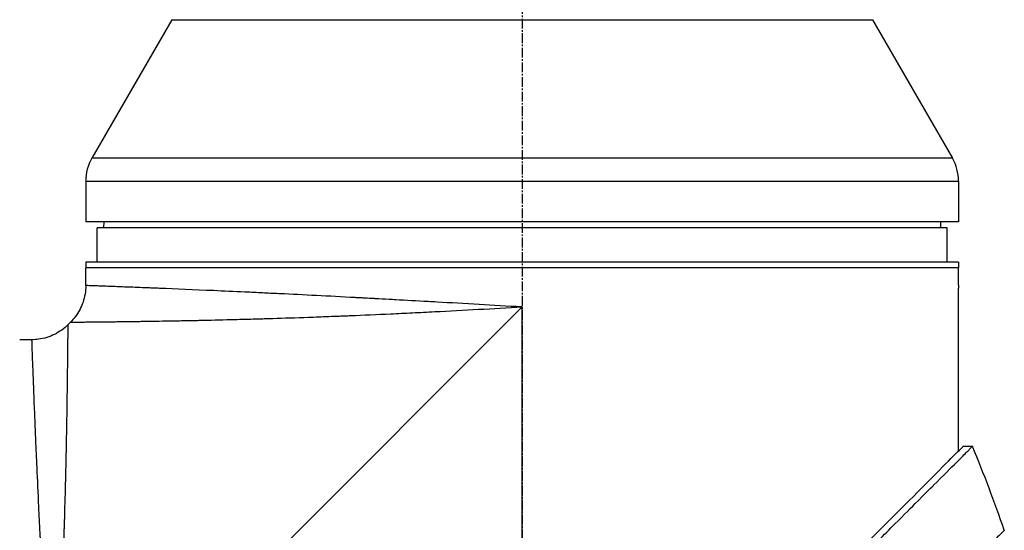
# Model space of a CAD drawing. Header units: millimetres. Extents: x 0 to 4378, y 0 to 2376.
# Tile 10 of 236: x 308 to 479, y 900 to 988. Entities that reach past the tile are written whole.
import ezdxf

# ---------------------------------------------------------------- set-up
doc = ezdxf.new("R2010")
doc.units = ezdxf.units.MM
doc.header["$LTSCALE"] = 0.2
doc.linetypes.add('CENTER2', pattern=[1.125, 0.75, -0.125, 0.125, -0.125])
doc.layers.add('02_Center Line', color=1, linetype='CENTER2')

# ---------------------------------------------------------------- blocks, each defined once
blk = doc.blocks.new('A$C7a2e7851')
for p, q in [((126.49, 328.7), (112.57, 304.59)), ((126.49, 328.7), (248.51, 328.7)), ((248.51, 328.7), (262.43, 304.59)), ((262.43, 304.59), (112.57, 304.59)), ((111.5, 300.59), (263.5, 300.59)), ((111.5, 300.59), (111.5, 293.5)), ((263.5, 300.59), (263.5, 293.5)), ((263.5, 293.5), (111.5, 293.5)), ((114.63, 293.5), (114.61, 292.5)), ((260.37, 293.5), (260.39, 292.5)), ((261.5, 292.5), (113.5, 292.5)), ((113.5, 286.5), (113.5, 292.5)), ((261.5, 286.5), (261.5, 292.5)), ((263.5, 286.5), (111.5, 286.5)), ((111.5, 286.5), (111.5, 285.5)), ((263.5, 286.5), (263.5, 285.5)), ((263.5, 285.5), (111.5, 285.5)), ((111.5, 282.43), (111.5, 285.5)), ((263.5, 285.5), (111.5, 285.5)), ((263.5, 282.5), (263.5, 285.5)), ((263.5, 253.62), (263.5, 282)), ((187.5, 278.7), (105.8, 197)), ((187.5, 197), (187.5, 278.7)), ((108.86, 276.06), (108.44, 275.64)), ((102.07, 273), (100, 273)), ((264.34, 254.45), (265.94, 254.45))]:
    blk.add_line(p, q)
for centre, radius, start, end in [((119.5, 300.59), 8, 150, 180), ((255.5, 300.59), 8, 0, 30), ((25.63, 155.14), 260.02, 19.01, 22.4533)]:
    blk.add_arc(centre, radius, start, end)
for points, knots in [([(111.5, 282.43), (111.5, 281.46), (111.34, 280.47), (110.72, 278.63), (110.25, 277.74), (109.41, 276.65), (109.15, 276.35), (108.86, 276.06)], [0, 0, 0, 0, 0.2916732, 0.2916732, 0.5842531, 0.5842531, 0.7041738, 0.7041738, 0.7041738, 0.7041738]), ([(187.5, 278.7), (184.91, 278.85), (182.42, 278.99), (180.04, 279.13), (177.47, 279.28), (175.02, 279.42), (172.71, 279.55), (172.18, 279.58), (171.66, 279.61), (171.14, 279.63), (169.15, 279.75), (167.27, 279.85), (165.49, 279.95), (165.1, 279.97), (164.71, 279.99), (164.33, 280.01), (163.51, 280.06), (162.71, 280.1), (161.93, 280.14), (161.71, 280.16), (161.49, 280.17), (161.27, 280.18), (160.78, 280.21), (160.3, 280.23), (159.83, 280.26), (159.59, 280.27), (159.36, 280.28), (159.13, 280.29), (159.01, 280.3), (158.9, 280.31), (158.78, 280.31), (158.67, 280.32), (158.59, 280.32), (158.44, 280.33), (153.8, 280.58), (149.42, 280.8), (145.35, 281), (145.28, 281), (145.21, 281), (145.15, 281.01), (144.18, 281.05), (143.23, 281.1), (142.29, 281.14), (141.79, 281.17), (141.29, 281.19), (140.8, 281.22), (140.31, 281.24), (139.82, 281.26), (139.33, 281.28), (139.29, 281.29), (139.25, 281.29), (139.21, 281.29), (137.32, 281.38), (135.48, 281.46), (133.8, 281.54), (130.33, 281.69), (127.17, 281.82), (124.36, 281.94), (124.02, 281.95), (123.67, 281.96), (123.34, 281.98), (123, 281.99), (122.67, 282.01), (122.35, 282.02), (121.71, 282.04), (121.09, 282.07), (120.5, 282.09), (119.44, 282.13), (118.46, 282.17), (117.57, 282.2), (117.48, 282.21), (117.4, 282.21), (117.32, 282.21), (116.37, 282.25), (115.53, 282.28), (114.8, 282.31), (114.44, 282.32), (114.11, 282.33), (113.8, 282.34), (113.5, 282.36), (113.22, 282.37), (112.98, 282.37), (112.49, 282.39), (112.12, 282.41), (111.87, 282.41), (111.63, 282.42), (111.5, 282.43), (111.5, 282.43), (111.5, 282.43), (111.5, 282.43), (111.5, 282.43)], [0, 0, 0, 0, 0.0268593, 0.0268593, 0.0268593, 0.0558825, 0.0558825, 0.0558825, 0.0625, 0.0625, 0.0625, 0.088102, 0.088102, 0.088102, 0.09375, 0.09375, 0.09375, 0.1058986, 0.1058986, 0.1058986, 0.109375, 0.109375, 0.109375, 0.1171875, 0.1171875, 0.1171875, 0.1210938, 0.1210938, 0.1210938, 0.1230469, 0.1230469, 0.1230469, 0.125, 0.125, 0.125, 0.1865064, 0.1865064, 0.1865064, 0.1875, 0.1875, 0.1875, 0.2022042, 0.2022042, 0.2022042, 0.2101236, 0.2101236, 0.2101236, 0.2180828, 0.2180828, 0.2180828, 0.21875, 0.21875, 0.21875, 0.25, 0.25, 0.25, 0.3146789, 0.3146789, 0.3146789, 0.3226569, 0.3226569, 0.3226569, 0.3306082, 0.3306082, 0.3306082, 0.3464266, 0.3464266, 0.3464266, 0.375, 0.375, 0.375, 0.3777022, 0.3777022, 0.3777022, 0.4086235, 0.4086235, 0.4086235, 0.4239943, 0.4239943, 0.4239943, 0.439307, 0.439307, 0.439307, 0.4697627, 0.4697627, 0.4697627, 0.4999997, 0.4999997, 0.4999997, 0.5000048, 0.5000048, 0.5000048, 0.5000048]), ([(263.5, 282.5), (263.5, 282.44), (263.5, 282.39), (263.5, 282.33), (263.5, 282.28), (263.5, 282.23), (263.5, 282.19), (263.5, 282.14), (263.5, 282.11), (263.5, 282.08), (263.5, 282.05), (263.5, 282.02), (263.5, 282.01), (263.5, 282), (263.5, 282), (263.5, 282), (263.5, 282), (263.5, 282), (263.5, 282)], [0, 0, 0, 0, 0.1074687, 0.1074687, 0.1074687, 0.2149373, 0.2149373, 0.2149373, 0.3224073, 0.3224073, 0.3224073, 0.4298784, 0.4298784, 0.4298784, 0.5, 0.5, 0.5, 0.5001155, 0.5001155, 0.5001155, 0.5001155]), ([(108.86, 276.06), (108.86, 276.06), (108.89, 276.07), (108.99, 276.07), (109.03, 276.07), (109.1, 276.07), (109.13, 276.07), (109.18, 276.07), (109.22, 276.07), (109.31, 276.07), (109.38, 276.07), (109.49, 276.07), (109.54, 276.07), (109.61, 276.07), (109.63, 276.07), (109.68, 276.07), (109.71, 276.07), (109.81, 276.07), (109.9, 276.07), (110.06, 276.07), (110.12, 276.08), (110.22, 276.08), (110.26, 276.08), (110.33, 276.08), (110.37, 276.08), (110.53, 276.08), (110.67, 276.08), (110.96, 276.08), (111.12, 276.08), (111.42, 276.09), (111.58, 276.09), (111.92, 276.09), (112.12, 276.09), (113.09, 276.1), (113.98, 276.11), (115.42, 276.13), (115.93, 276.13), (116.76, 276.14), (117.05, 276.15), (117.64, 276.15), (117.97, 276.16), (118.84, 276.17), (119.47, 276.18), (120.47, 276.19), (120.82, 276.2), (121.36, 276.21), (121.63, 276.21), (121.91, 276.21), (122.1, 276.22), (122.21, 276.22), (123.55, 276.24), (124.98, 276.26), (127.43, 276.31), (128.29, 276.32), (129.66, 276.35), (130.14, 276.36), (130.86, 276.37), (131.11, 276.38), (131.49, 276.39), (131.61, 276.39), (131.86, 276.4), (132.02, 276.4), (133.74, 276.44), (135.53, 276.48), (138.52, 276.56), (139.57, 276.58), (141.21, 276.63), (141.77, 276.65), (142.63, 276.67), (143.07, 276.69), (143.51, 276.7), (143.81, 276.71), (143.99, 276.71), (146.01, 276.78), (148.08, 276.84), (151.45, 276.96), (152.62, 277.01), (154.44, 277.08), (155.06, 277.1), (156.01, 277.14), (156.33, 277.15), (156.97, 277.18), (157.34, 277.19), (159.86, 277.3), (162.2, 277.4), (165.88, 277.57), (167.12, 277.63), (169.04, 277.73), (169.68, 277.76), (170.98, 277.82), (171.66, 277.86), (177.35, 278.15), (182.45, 278.43), (187.5, 278.7)], [0, 0, 0, 0, 0.03125, 0.03125, 0.046875, 0.046875, 0.054687, 0.054687, 0.0625, 0.0625, 0.078125, 0.078125, 0.085937, 0.085937, 0.089844, 0.089844, 0.09375, 0.09375, 0.109375, 0.109375, 0.117187, 0.117187, 0.121094, 0.121094, 0.125, 0.125, 0.140625, 0.140625, 0.15625, 0.15625, 0.171875, 0.171875, 0.1875, 0.1875, 0.25, 0.25, 0.28125, 0.28125, 0.296875, 0.296875, 0.3125, 0.3125, 0.34375, 0.34375, 0.359375, 0.359375, 0.367187, 0.371094, 0.371094, 0.375, 0.375, 0.4375, 0.4375, 0.46875, 0.46875, 0.484375, 0.484375, 0.492187, 0.492187, 0.496094, 0.496094, 0.5, 0.5, 0.5625, 0.5625, 0.59375, 0.59375, 0.609375, 0.609375, 0.617187, 0.621094, 0.621094, 0.625, 0.625, 0.6875, 0.6875, 0.71875, 0.71875, 0.734375, 0.734375, 0.742187, 0.742187, 0.75, 0.75, 0.8125, 0.8125, 0.84375, 0.84375, 0.859375, 0.859375, 0.875, 0.875, 1, 1, 1, 1]), ([(108.44, 275.64), (107.75, 274.95), (106.94, 274.37), (105.19, 273.5), (104.24, 273.21), (102.87, 273.03), (102.47, 273), (102.07, 273)], [0, 0, 0, 0, 0.2916732, 0.2916732, 0.5842531, 0.5842531, 0.7041738, 0.7041738, 0.7041738, 0.7041738]), ([(105.8, 197), (105.93, 199.5), (106.07, 202.01), (106.21, 204.53), (106.21, 204.55), (106.21, 204.57), (106.21, 204.59), (106.28, 205.86), (106.35, 207.13), (106.41, 208.39), (106.48, 209.6), (106.53, 210.75), (106.6, 211.99), (106.6, 212.05), (106.61, 212.12), (106.61, 212.19), (106.67, 213.37), (106.73, 214.55), (106.78, 215.69), (106.85, 216.94), (106.9, 218.15), (106.96, 219.34), (106.97, 219.5), (106.97, 219.65), (106.98, 219.8), (107.04, 221.02), (107.09, 222.21), (107.14, 223.38), (107.17, 223.97), (107.19, 224.55), (107.22, 225.12), (107.23, 225.4), (107.24, 225.69), (107.26, 225.97), (107.26, 226.14), (107.27, 226.3), (107.28, 226.47), (107.28, 226.57), (107.29, 226.69), (107.29, 226.81), (107.39, 229.14), (107.47, 231.32), (107.55, 233.36), (107.56, 233.62), (107.57, 233.89), (107.57, 234.15), (107.61, 235.03), (107.64, 235.89), (107.66, 236.71), (107.7, 237.74), (107.73, 238.73), (107.76, 239.68), (107.76, 239.79), (107.77, 239.89), (107.77, 239.99), (107.77, 240.01), (107.77, 240.03), (107.77, 240.05), (107.78, 240.17), (107.78, 240.26), (107.78, 240.41), (107.86, 242.8), (107.92, 244.98), (107.97, 246.97), (108, 247.96), (108.02, 248.9), (108.04, 249.8), (108.06, 250.56), (108.07, 251.28), (108.09, 251.98), (108.09, 252), (108.09, 252.03), (108.09, 252.05), (108.09, 252.15), (108.1, 252.22), (108.1, 252.35), (108.14, 254.16), (108.17, 255.79), (108.2, 257.26), (108.2, 257.48), (108.2, 257.69), (108.21, 257.9), (108.21, 258.11), (108.22, 258.31), (108.22, 258.5), (108.23, 258.92), (108.23, 259.32), (108.24, 259.7), (108.25, 260.52), (108.27, 261.27), (108.28, 261.98), (108.28, 261.99), (108.28, 262), (108.28, 262.01), (108.28, 262.09), (108.28, 262.15), (108.28, 262.25), (108.3, 263.81), (108.32, 265.19), (108.34, 266.4), (108.35, 267.31), (108.36, 268.13), (108.37, 268.86), (108.37, 269.06), (108.37, 269.24), (108.38, 269.43), (108.38, 269.48), (108.38, 269.53), (108.38, 269.57), (108.38, 270.03), (108.39, 270.46), (108.39, 270.88), (108.39, 270.91), (108.39, 270.94), (108.39, 270.97), (108.4, 271.3), (108.4, 271.62), (108.4, 271.92), (108.4, 271.99), (108.4, 272.07), (108.4, 272.14), (108.4, 272.16), (108.41, 272.19), (108.41, 272.22), (108.41, 272.38), (108.41, 272.56), (108.41, 272.73), (108.41, 272.87), (108.41, 273.01), (108.41, 273.15), (108.41, 273.19), (108.41, 273.23), (108.42, 273.26), (108.42, 273.42), (108.42, 273.57), (108.42, 273.71), (108.42, 273.78), (108.42, 273.85), (108.42, 273.91), (108.42, 273.95), (108.42, 273.98), (108.42, 274.01), (108.42, 274.03), (108.42, 274.05), (108.42, 274.07), (108.42, 274.08), (108.42, 274.1), (108.42, 274.11), (108.43, 274.42), (108.43, 274.65), (108.43, 274.83), (108.43, 274.93), (108.43, 275), (108.43, 275.07), (108.43, 275.11), (108.43, 275.14), (108.43, 275.17), (108.43, 275.18), (108.43, 275.2), (108.43, 275.21), (108.43, 275.22), (108.43, 275.23), (108.43, 275.24), (108.43, 275.24), (108.43, 275.25), (108.43, 275.25), (108.44, 275.52), (108.44, 275.64), (108.44, 275.64)], [0, 0, 0, 0, 0.061969, 0.061969, 0.061969, 0.0625, 0.0625, 0.0625, 0.09375, 0.09375, 0.09375, 0.1234255, 0.1234255, 0.1234255, 0.125, 0.125, 0.125, 0.1531538, 0.1531538, 0.1531538, 0.1836029, 0.1836029, 0.1836029, 0.1875, 0.1875, 0.1875, 0.21875, 0.21875, 0.21875, 0.234375, 0.234375, 0.234375, 0.2421875, 0.2421875, 0.2421875, 0.2469884, 0.2469884, 0.2469884, 0.25, 0.25, 0.25, 0.3052191, 0.3052191, 0.3052191, 0.3125, 0.3125, 0.3125, 0.3368038, 0.3368038, 0.3368038, 0.3671875, 0.3671875, 0.3671875, 0.3705126, 0.3705126, 0.3705126, 0.3710938, 0.3710938, 0.3710938, 0.375, 0.375, 0.375, 0.4375, 0.4375, 0.4375, 0.46875, 0.46875, 0.46875, 0.4952139, 0.4952139, 0.4952139, 0.4960938, 0.4960938, 0.4960938, 0.5, 0.5, 0.5, 0.5544796, 0.5544796, 0.5544796, 0.5625, 0.5625, 0.5625, 0.5702519, 0.5702519, 0.5702519, 0.5865122, 0.5865122, 0.5865122, 0.6206238, 0.6206238, 0.6206238, 0.6210938, 0.6210938, 0.6210938, 0.625, 0.625, 0.625, 0.6875, 0.6875, 0.6875, 0.734375, 0.734375, 0.734375, 0.7469686, 0.7469686, 0.7469686, 0.75, 0.75, 0.75, 0.7791382, 0.7791382, 0.7791382, 0.78125, 0.78125, 0.78125, 0.8046875, 0.8046875, 0.8046875, 0.8101255, 0.8101255, 0.8101255, 0.8125, 0.8125, 0.8125, 0.828125, 0.828125, 0.828125, 0.8405244, 0.8405244, 0.8405244, 0.84375, 0.84375, 0.84375, 0.859375, 0.859375, 0.859375, 0.8671875, 0.8671875, 0.8671875, 0.8710938, 0.8710938, 0.8710938, 0.8735646, 0.8735646, 0.8735646, 0.875, 0.875, 0.875, 0.90625, 0.90625, 0.90625, 0.921875, 0.921875, 0.921875, 0.9296875, 0.9296875, 0.9296875, 0.9335938, 0.9335938, 0.9335938, 0.9367093, 0.9367093, 0.9367093, 0.9375, 0.9375, 0.9375, 1, 1, 1, 1]), ([(102.07, 273), (102.07, 273), (102.08, 272.88), (102.09, 272.63), (102.09, 272.39), (102.11, 272.02), (102.12, 271.54), (102.14, 271.06), (102.16, 270.45), (102.19, 269.74), (102.2, 269.37), (102.22, 268.98), (102.23, 268.56), (102.25, 268.13), (102.27, 267.68), (102.29, 267.21), (102.29, 267.12), (102.29, 267.03), (102.3, 266.94), (102.37, 265.07), (102.45, 262.81), (102.56, 260.21), (102.56, 260.11), (102.57, 260), (102.57, 259.9), (102.6, 259.3), (102.62, 258.69), (102.65, 258.06), (102.66, 257.69), (102.68, 257.31), (102.7, 256.93), (102.71, 256.54), (102.73, 256.15), (102.75, 255.75), (102.75, 255.69), (102.75, 255.62), (102.75, 255.55), (102.82, 254.02), (102.89, 252.45), (102.96, 250.74), (103.06, 248.61), (103.16, 246.33), (103.27, 243.92), (103.34, 242.46), (103.41, 240.95), (103.49, 239.4), (103.49, 239.36), (103.49, 239.31), (103.5, 239.26), (103.55, 238.23), (103.6, 237.17), (103.65, 236.09), (103.7, 235.07), (103.76, 234.04), (103.81, 232.98), (103.81, 232.94), (103.81, 232.89), (103.82, 232.84), (103.87, 231.78), (103.93, 230.7), (103.98, 229.6), (104.01, 229.03), (104.04, 228.46), (104.07, 227.88), (104.09, 227.59), (104.1, 227.3), (104.12, 227), (104.13, 226.86), (104.13, 226.71), (104.14, 226.56), (104.15, 226.42), (104.16, 226.24), (104.17, 226.13), (104.17, 225.99), (104.18, 225.85), (104.19, 225.71), (104.29, 223.7), (104.41, 221.51), (104.54, 219.14), (104.61, 217.98), (104.67, 216.79), (104.74, 215.54), (104.78, 214.84), (104.82, 214.12), (104.86, 213.4), (104.89, 212.9), (104.92, 212.39), (104.95, 211.88), (105.08, 209.54), (105.22, 207.08), (105.37, 204.48), (105.5, 202.09), (105.65, 199.6), (105.8, 197)], [0.5000048, 0.5000048, 0.5000048, 0.5000048, 0.5301821, 0.5301821, 0.5301821, 0.560531, 0.560531, 0.560531, 0.5911455, 0.5911455, 0.5911455, 0.6065856, 0.6065856, 0.6065856, 0.6221334, 0.6221334, 0.6221334, 0.625, 0.625, 0.625, 0.6850898, 0.6850898, 0.6850898, 0.6875, 0.6875, 0.6875, 0.7011464, 0.7011464, 0.7011464, 0.7092438, 0.7092438, 0.7092438, 0.7173743, 0.7173743, 0.7173743, 0.71875, 0.71875, 0.71875, 0.7499738, 0.7499738, 0.7499738, 0.7889478, 0.7889478, 0.7889478, 0.8125, 0.8125, 0.8125, 0.8131921, 0.8131921, 0.8131921, 0.8288728, 0.8288728, 0.8288728, 0.84375, 0.84375, 0.84375, 0.8444134, 0.8444134, 0.8444134, 0.859375, 0.859375, 0.859375, 0.8671875, 0.8671875, 0.8671875, 0.8710938, 0.8710938, 0.8710938, 0.8730469, 0.8730469, 0.8730469, 0.8749735, 0.8749735, 0.8749735, 0.8773485, 0.8773485, 0.8773485, 0.9115235, 0.9115235, 0.9115235, 0.9281399, 0.9281399, 0.9281399, 0.9375, 0.9375, 0.9375, 0.9439123, 0.9439123, 0.9439123, 0.973127, 0.973127, 0.973127, 1, 1, 1, 1]), ([(130.05, 118.56), (130.05, 118.56), (130.2, 118.71), (130.38, 118.89), (130.6, 119.12), (130.93, 119.45), (131.36, 119.88), (131.82, 120.35), (132.33, 120.86), (132.78, 121.31), (132.84, 121.36), (132.89, 121.42), (132.94, 121.47), (133.07, 121.6), (133.54, 122.07), (134.62, 123.14), (134.77, 123.28), (134.93, 123.44), (135.1, 123.62), (135.66, 124.18), (136.09, 124.6), (136.32, 124.83), (136.74, 125.25), (137.18, 125.69), (137.64, 126.15), (138.25, 126.76), (138.88, 127.4), (139.55, 128.06), (139.71, 128.22), (139.86, 128.38), (140.03, 128.54), (140.99, 129.5), (142.01, 130.52), (143.07, 131.59), (145.85, 134.36), (148.29, 136.8), (150.06, 138.57), (150.17, 138.68), (150.28, 138.79), (150.38, 138.9), (152.08, 140.59), (153.11, 141.63), (153.4, 141.92), (154.5, 143.02), (156.16, 144.67), (158.43, 146.94), (159.5, 148.01), (160.44, 148.96), (161.25, 149.76), (162.3, 150.81), (163.12, 151.63), (163.68, 152.19), (167.25, 155.76), (170.94, 159.45), (174.71, 163.22), (176.17, 164.68), (178.07, 166.58), (180.41, 168.92), (182.35, 170.86), (183.82, 172.34), (184.81, 173.32), (185.55, 174.06), (186.01, 174.52), (186.2, 174.72), (187.88, 176.39), (188.86, 177.37), (189.13, 177.64), (189.49, 178), (189.85, 178.36), (190.21, 178.72), (190.34, 178.85), (190.47, 178.98), (190.6, 179.11), (191.37, 179.88), (191.86, 180.37), (192.07, 180.59), (192.29, 180.81), (192.53, 181.04), (192.79, 181.3), (193.42, 181.93), (194.17, 182.68), (195.04, 183.54), (196.39, 184.88), (197.38, 185.87), (198.01, 186.5), (198.66, 187.14), (199.64, 188.13), (200.97, 189.47), (201.89, 190.39), (202.63, 191.14), (203.2, 191.71), (203.48, 191.99), (203.73, 192.24), (203.92, 192.43), (204.54, 193.05), (205.16, 193.67), (205.78, 194.29), (206.15, 194.65), (206.51, 195.01), (206.87, 195.38), (207.62, 196.13), (208.11, 196.62), (208.33, 196.84), (208.81, 197.32), (209.3, 197.81), (209.79, 198.3), (210.26, 198.77), (210.72, 199.23), (211.18, 199.69), (212.65, 201.17), (214.12, 202.63), (215.58, 204.1), (217.5, 206.01), (219.4, 207.92), (221.29, 209.8), (225.06, 213.57), (228.75, 217.26), (232.32, 220.83), (233.11, 221.62), (233.92, 222.43), (234.74, 223.25), (235.67, 224.18), (236.61, 225.12), (237.57, 226.08), (240.08, 228.59), (241.72, 230.23), (242.59, 231.1), (243.61, 232.13), (244.62, 233.13), (245.6, 234.12), (247.76, 236.27), (249.81, 238.32), (251.73, 240.24), (253.51, 242.02), (254.89, 243.4), (255.96, 244.47), (257.72, 246.23), (258.65, 247.16), (259.01, 247.52), (259.11, 247.62), (259.16, 247.67), (259.17, 247.68), (260.77, 249.28), (262.13, 250.65), (263.21, 251.72), (263.36, 251.87), (263.51, 252.02), (263.65, 252.16), (264.1, 252.61), (264.41, 252.92), (264.64, 253.15), (264.86, 253.37), (265.06, 253.57), (265.23, 253.74), (265.27, 253.78), (265.32, 253.83), (265.36, 253.87), (265.88, 254.39), (265.93, 254.44), (265.94, 254.45), (265.94, 254.45), (265.94, 254.45), (265.94, 254.45)], [-1, -1, -1, -1, -0.973214, -0.973214, -0.973214, -0.946429, -0.946429, -0.946429, -0.922569, -0.922569, -0.922569, -0.919643, -0.919643, -0.919643, -0.896124, -0.896124, -0.896124, -0.892857, -0.892857, -0.892857, -0.88, -0.88, -0.88, -0.867143, -0.867143, -0.867143, -0.85, -0.85, -0.85, -0.84593, -0.84593, -0.84593, -0.821429, -0.821429, -0.821429, -0.786779, -0.786779, -0.786779, -0.784631, -0.784631, -0.784631, -0.75, -0.75, -0.75, -0.71875, -0.71875, -0.71875, -0.705224, -0.705224, -0.705224, -0.6875, -0.6875, -0.6875, -0.625, -0.625, -0.625, -0.59375, -0.59375, -0.59375, -0.575864, -0.575864, -0.575864, -0.5625, -0.5625, -0.5625, -0.546875, -0.546875, -0.546875, -0.541176, -0.541176, -0.541176, -0.539062, -0.539062, -0.539062, -0.53125, -0.53125, -0.53125, -0.526699, -0.526699, -0.526699, -0.515625, -0.515625, -0.515625, -0.5, -0.5, -0.5, -0.484375, -0.484375, -0.484375, -0.473999, -0.473999, -0.473999, -0.46875, -0.46875, -0.46875, -0.458868, -0.458868, -0.458868, -0.453125, -0.453125, -0.453125, -0.445312, -0.445312, -0.445312, -0.4375, -0.4375, -0.4375, -0.430048, -0.430048, -0.430048, -0.40625, -0.40625, -0.40625, -0.375, -0.375, -0.375, -0.3125, -0.3125, -0.3125, -0.297804, -0.297804, -0.297804, -0.28125, -0.28125, -0.28125, -0.25, -0.25, -0.25, -0.230372, -0.230372, -0.230372, -0.1875, -0.1875, -0.1875, -0.167132, -0.167132, -0.167132, -0.133709, -0.133709, -0.133709, -0.125, -0.125, -0.125, -0.078046, -0.078046, -0.078046, -0.071429, -0.071429, -0.071429, -0.053571, -0.053571, -0.053571, -0.039579, -0.039579, -0.039579, -0.035714, -0.035714, -0.035714, -0.002565, -0.002565, -0.002565, 0, 0, 0, 0]), ([(205.37, 195.48), (205.64, 195.75), (205.9, 196.01), (206.51, 196.62), (206.85, 196.97), (207.63, 197.75), (208.07, 198.19), (209.39, 199.51), (210.27, 200.38), (212.99, 203.1), (214.83, 204.94), (220.2, 210.31), (223.7, 213.81), (233.3, 223.41), (239.24, 229.36), (250.52, 240.63), (255.09, 245.18), (260.1, 250.22), (261.55, 251.68), (263.74, 253.86), (264.34, 254.45), (264.34, 254.45)], [-10.794601, -10.794601, -10.794601, -10.794601, -10.700272, -10.700272, -10.578462, -10.578462, -10.421195, -10.421195, -10.108787, -10.108787, -9.443961, -9.443961, -8.149298, -8.149298, -5.793129, -5.793129, -3.135292, -3.135292, -1.653975, -1.653975, 0, 0, 0, 0]), ([(271.47, 239.84), (271.47, 239.83), (271.48, 239.84), (271.17, 239.53), (271.09, 239.46), (270.99, 239.36), (270.86, 239.23), (270.83, 239.19), (270.77, 239.14), (270.68, 239.05), (270.5, 238.87), (270.2, 238.57), (269.62, 237.99), (269.52, 237.89), (269.22, 237.59), (268.57, 236.94), (268.49, 236.86), (268.4, 236.77), (268.32, 236.69), (267.93, 236.3), (267.58, 235.95), (267.3, 235.66), (266.75, 235.12), (266.24, 234.6), (265.8, 234.17), (265.7, 234.06), (265.56, 233.93), (265.39, 233.77), (265.14, 233.54), (265, 233.4), (264.95, 233.36), (264.79, 233.2), (264.64, 233.06), (264.52, 232.93), (264.48, 232.88), (264.44, 232.84), (264.4, 232.8), (264.29, 232.68), (264.18, 232.56), (264.08, 232.45)], [0, 0, 0, 0, 0.228501, 0.228501, 0.228501, 0.285714, 0.285714, 0.285714, 0.355598, 0.355598, 0.355598, 0.5, 0.5, 0.5, 0.625, 0.625, 0.625, 0.646657, 0.646657, 0.646657, 0.75, 0.75, 0.75, 0.875, 0.875, 0.875, 0.90625, 0.90625, 0.90625, 0.9375, 0.9375, 0.9375, 0.96875, 0.96875, 0.96875, 0.976835, 0.976835, 0.976835, 1, 1, 1, 1])]:
    blk.add_open_spline(points, degree=3, knots=knots)
blk.add_open_spline([(264.34, 254.45), (264.34, 254.45), (264.23, 254.34), (264.01, 254.13)], degree=3)
at = {"layer": '02_Center Line', "ltscale": 11.288275}
blk.add_line((187.5, 712.39), (187.5, 65.75), dxfattribs=at)

msp = doc.modelspace()

# ---------------------------------------------------------------- block references
msp.add_blockref('A$C7a2e7851', (207.561, 659.684))

doc.saveas('drawing.dxf')
